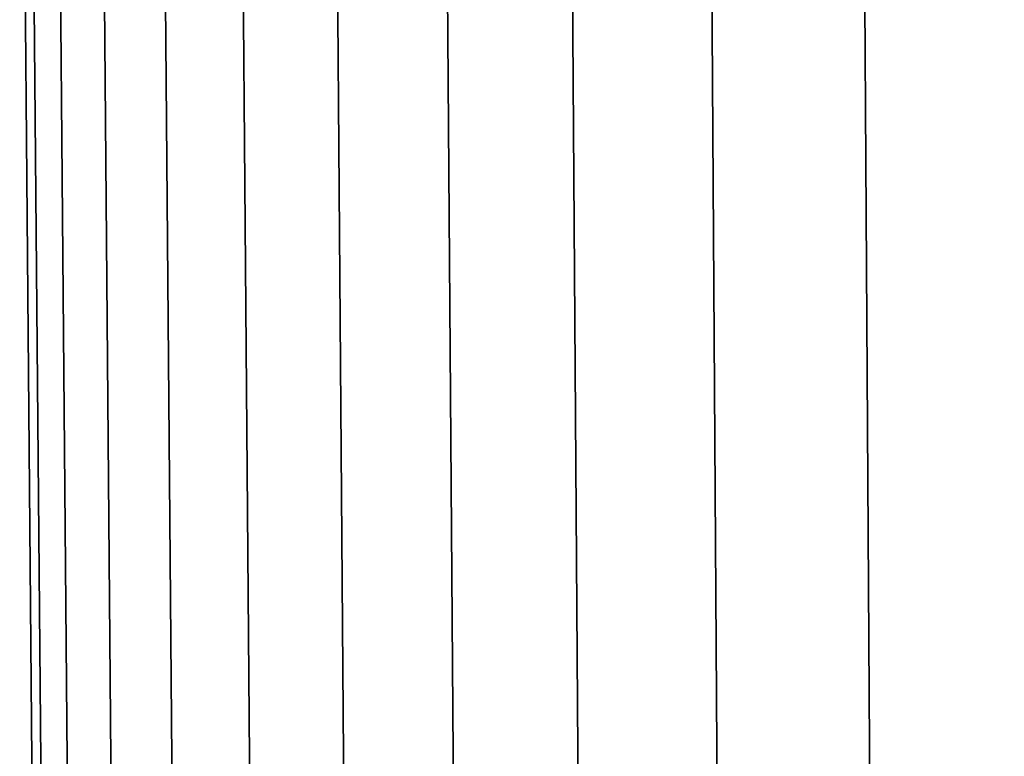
# Model space of a CAD drawing. Header units: metres. Extents: x -109 to 109, y -100 to 76.
# Tile 97 of 256: x -25 to -16.43, y -76.04 to -69.62. Entities that reach past the tile are written whole.
import ezdxf

# ---------------------------------------------------------------- set-up
doc = ezdxf.new("R2010")
doc.units = ezdxf.units.M
doc.layers.add('solid_21062310', color=7, linetype='CONTINUOUS')

msp = doc.modelspace()

# ---------------------------------------------------------------- linework, layer by layer
at = {"layer": 'solid_21062310'}
for points in [[(-24.921179, -63.901745, -2.53609), (-24.99824, -63.901745, -4.497431), (-24.889114, -76.406158, -4.49743), (-24.812389, -76.406158, -2.544655)], [(-24.99824, -63.901745, -4.497431), (-24.921179, -63.901745, -6.458772), (-24.812391, -76.406158, -6.450206), (-24.889114, -76.406158, -4.49743)], [(-24.69047, -63.901745, -0.586842), (-24.921179, -63.901745, -2.53609), (-24.812389, -76.406158, -2.544655), (-24.582689, -76.406158, -0.60392)], [(-24.921179, -63.901745, -6.458772), (-24.69047, -63.901745, -8.40802), (-24.582689, -76.406158, -8.390944), (-24.812391, -76.406158, -6.450206)], [(-24.307535, -63.901745, 1.338296), (-24.69047, -63.901745, -0.586842), (-24.582689, -76.406158, -0.60392), (-24.201427, -76.406158, 1.312813)], [(-24.69047, -63.901745, -8.40802), (-24.307535, -63.901745, -10.333158), (-24.201427, -76.406158, -10.307675), (-24.582689, -76.406158, -8.390944)], [(-23.774736, -63.901745, 3.227455), (-24.307535, -63.901745, 1.338296), (-24.201427, -76.406158, 1.312813), (-23.670956, -76.406158, 3.193724)], [(-24.307535, -63.901745, -10.333158), (-23.774736, -63.901745, -12.222317), (-23.670956, -76.406158, -12.188585), (-24.201427, -76.406158, -10.307675)], [(-23.09536, -63.901745, 5.068988), (-23.774736, -63.901745, 3.227455), (-23.670956, -76.406158, 3.193724), (-22.994547, -76.406158, 5.027214)], [(-23.774736, -63.901745, -12.222317), (-23.09536, -63.901745, -14.063849), (-22.994547, -76.406158, -14.022076), (-23.670956, -76.406158, -12.188585)], [(-22.27359, -63.901745, 6.85154), (-23.09536, -63.901745, 5.068988), (-22.994547, -76.406158, 5.027214), (-22.176371, -76.406158, 6.801979)], [(-23.09536, -63.901745, -14.063849), (-22.27359, -63.901745, -15.846402), (-22.176369, -76.406158, -15.796842), (-22.994547, -76.406158, -14.022076)], [(-21.314497, -63.901745, 8.564122), (-22.27359, -63.901745, 6.85154), (-22.176371, -76.406158, 6.801979), (-21.221466, -76.406158, 8.507084)], [(-22.27359, -63.901745, -15.846402), (-21.314497, -63.901745, -17.558983), (-21.221466, -76.406158, -17.501947), (-22.176369, -76.406158, -15.796842)], [(-20.223993, -63.901745, 10.196175), (-21.314497, -63.901745, 8.564122), (-21.221466, -76.406158, 8.507084), (-20.135721, -76.406158, 10.132018)], [(-21.314497, -63.901745, -17.558983), (-20.223993, -63.901745, -19.191036), (-20.135721, -76.406158, -19.126879), (-21.221466, -76.406158, -17.501947)], [(-19.008802, -63.901745, 11.737637), (-20.223993, -63.901745, 10.196175), (-20.135721, -76.406158, 10.132018), (-18.925831, -76.406158, 11.666757)], [(-20.223993, -63.901745, -19.191036), (-19.008802, -63.901745, -20.732498), (-18.925833, -76.406158, -20.661617), (-20.135721, -76.406158, -19.126879)], [(-17.676414, -63.901745, 13.179004), (-19.008802, -63.901745, 11.737637), (-18.925831, -76.406158, 11.666757), (-17.599257, -76.406158, 13.101836)], [(-19.008802, -63.901745, -20.732498), (-17.676414, -63.901745, -22.173866), (-17.59926, -76.406158, -22.096695), (-18.925833, -76.406158, -20.661617)], [(-16.235046, -63.901745, 14.51139), (-17.676414, -63.901745, 13.179004), (-17.599257, -76.406158, 13.101836), (-16.164177, -76.406158, 14.42841)], [(-17.676414, -63.901745, -22.173866), (-16.235046, -63.901745, -23.506252), (-16.164181, -76.406158, -23.423267), (-17.59926, -76.406158, -22.096695)]]:
    msp.add_3dface(points, dxfattribs=at)

doc.saveas('drawing.dxf')
